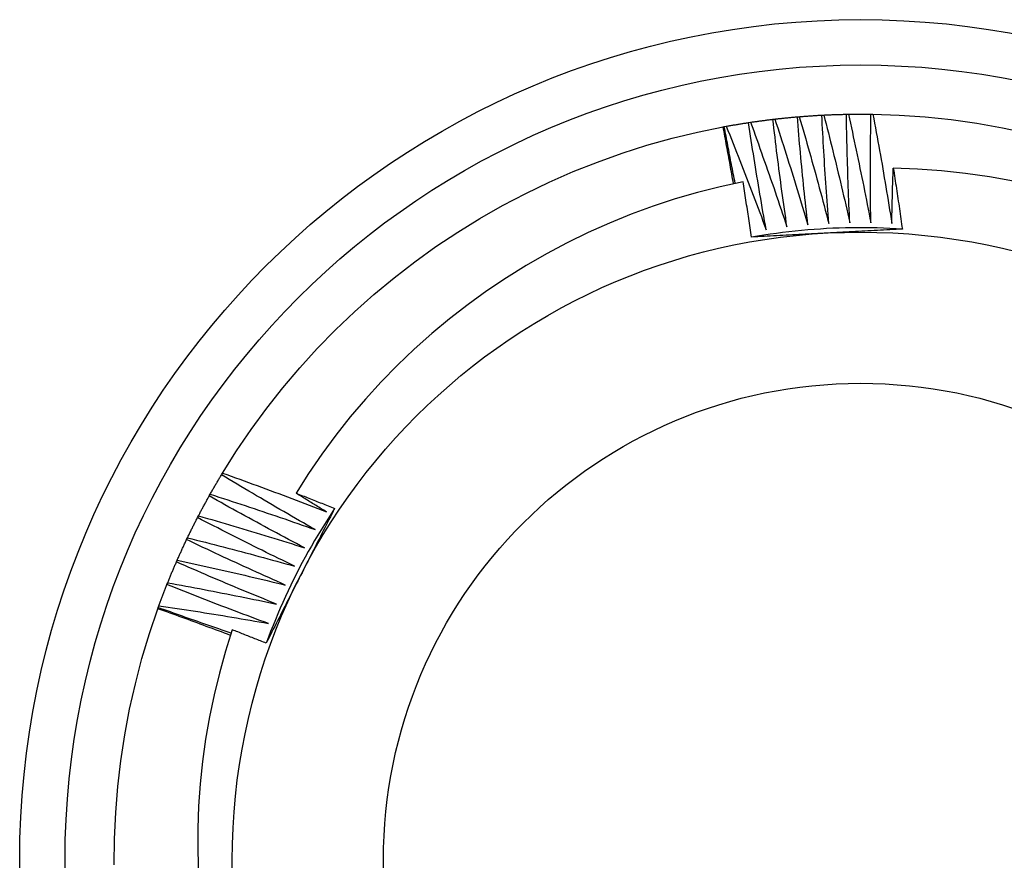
# Model space of a CAD drawing. Header units: inches. Extents: x 16 to 193, y 16 to 114.
# Tile 54 of 87: x 113.863 to 114.068, y 85.878 to 86.053. Entities that reach past the tile are written whole.
import ezdxf

# ---------------------------------------------------------------- set-up
doc = ezdxf.new("R2010")
doc.units = ezdxf.units.IN
doc.header["$MEASUREMENT"] = 0
doc.layers.add('Visible Edges(ANSI)', color=7, linetype='Continuous', lineweight=25)
doc.layers.add('Visible Tangent Edges(ANSI)', color=7, linetype='Continuous', lineweight=25)

msp = doc.modelspace()

# ---------------------------------------------------------------- linework, layer by layer
at = {"layer": 'Visible Edges(ANSI)'}
for p, q in [((114.03005, 86.0333), (114.03047, 86.03332)), ((114.03517, 86.03348), (114.03558, 86.03349)), ((114.04029, 86.03349), (114.0407, 86.03349)), ((114.01478, 86.03175), (114.01519, 86.03181)), ((114.01985, 86.03243), (114.02026, 86.03248)), ((114.02495, 86.03295), (114.02536, 86.03298)), ((114.00948, 86.03085), (114.00973, 86.0309)), ((114.00973, 86.0309), (114.01014, 86.03097)), ((113.90498, 85.95836), (113.90519, 85.95871)), ((113.9024, 85.95393), (113.90261, 85.95429)), ((113.89998, 85.94942), (113.90017, 85.94979)), ((113.8977, 85.94484), (113.89788, 85.94521)), ((113.89558, 85.94018), (113.89574, 85.94056)), ((113.89361, 85.93546), (113.89376, 85.93584)), ((113.8918, 85.93067), (113.89194, 85.93106)), ((113.89171, 85.93043), (113.8918, 85.93067))]:
    msp.add_line(p, q, dxfattribs=at)
at = {"layer": 'Visible Edges(ANSI)', "flags": 128}
for points in [[(114.03047, 86.03332), (114.03066, 86.03333), (114.03086, 86.03334), (114.03105, 86.03335), (114.03125, 86.03336), (114.03145, 86.03336), (114.03164, 86.03337), (114.03184, 86.03338), (114.03203, 86.03339), (114.03223, 86.0334), (114.03243, 86.0334), (114.03262, 86.03341), (114.03282, 86.03342), (114.03301, 86.03342), (114.03321, 86.03343), (114.03341, 86.03344), (114.0336, 86.03344), (114.0338, 86.03345), (114.03399, 86.03345), (114.03419, 86.03346), (114.03439, 86.03346), (114.03458, 86.03347), (114.03478, 86.03347), (114.03497, 86.03348), (114.03517, 86.03348)], [(114.03047, 86.03332), (114.03071, 86.03239), (114.03094, 86.03146), (114.03118, 86.03052), (114.03142, 86.02959), (114.03165, 86.02866), (114.03188, 86.02773), (114.03211, 86.02679), (114.03235, 86.02586), (114.03257, 86.02492), (114.0328, 86.02399), (114.03303, 86.02305), (114.03326, 86.02212), (114.03348, 86.02118), (114.03371, 86.02025), (114.03393, 86.01931), (114.03415, 86.01837), (114.03437, 86.01744), (114.03459, 86.0165), (114.03481, 86.01556), (114.03502, 86.01463), (114.03524, 86.01369), (114.03545, 86.01275), (114.03567, 86.01181), (114.03588, 86.01087)], [(114.03588, 86.01087), (114.03584, 86.01181), (114.03579, 86.01275), (114.03575, 86.01369), (114.03571, 86.01464), (114.03567, 86.01558), (114.03564, 86.01652), (114.0356, 86.01746), (114.03557, 86.0184), (114.03553, 86.01934), (114.0355, 86.02029), (114.03547, 86.02123), (114.03544, 86.02217), (114.03541, 86.02311), (114.03538, 86.02405), (114.03535, 86.025), (114.03533, 86.02594), (114.03531, 86.02688), (114.03528, 86.02782), (114.03526, 86.02877), (114.03524, 86.02971), (114.03522, 86.03065), (114.0352, 86.03159), (114.03519, 86.03254), (114.03517, 86.03348)], [(114.03558, 86.03349), (114.03578, 86.03349), (114.03597, 86.03349), (114.03617, 86.0335), (114.03637, 86.0335), (114.03656, 86.0335), (114.03676, 86.0335), (114.03696, 86.0335), (114.03715, 86.0335), (114.03735, 86.03351), (114.03754, 86.03351), (114.03774, 86.03351), (114.03794, 86.03351), (114.03813, 86.03351), (114.03833, 86.03351), (114.03852, 86.03351), (114.03872, 86.03351), (114.03892, 86.03351), (114.03911, 86.0335), (114.03931, 86.0335), (114.0395, 86.0335), (114.0397, 86.0335), (114.0399, 86.0335), (114.04009, 86.0335), (114.04029, 86.03349)], [(114.03558, 86.03349), (114.03579, 86.03255), (114.036, 86.03161), (114.0362, 86.03067), (114.03641, 86.02973), (114.03661, 86.02879), (114.03681, 86.02785), (114.03702, 86.02691), (114.03721, 86.02597), (114.03741, 86.02503), (114.03761, 86.02408), (114.03781, 86.02314), (114.038, 86.0222), (114.0382, 86.02126), (114.03839, 86.02032), (114.03858, 86.01937), (114.03877, 86.01843), (114.03896, 86.01749), (114.03915, 86.01654), (114.03934, 86.0156), (114.03952, 86.01465), (114.03971, 86.01371), (114.03989, 86.01276), (114.04007, 86.01182), (114.04025, 86.01087)], [(114.04025, 86.01087), (114.04024, 86.01181), (114.04023, 86.01276), (114.04022, 86.0137), (114.04021, 86.01464), (114.0402, 86.01558), (114.0402, 86.01653), (114.04019, 86.01747), (114.04019, 86.01841), (114.04019, 86.01935), (114.04018, 86.0203), (114.04018, 86.02124), (114.04018, 86.02218), (114.04019, 86.02312), (114.04019, 86.02407), (114.04019, 86.02501), (114.0402, 86.02595), (114.04021, 86.02689), (114.04022, 86.02784), (114.04022, 86.02878), (114.04023, 86.02972), (114.04025, 86.03066), (114.04026, 86.03161), (114.04027, 86.03255), (114.04029, 86.03349)], [(114.0407, 86.03349), (114.04614, 86.0333), (114.05157, 86.03292), (114.05698, 86.03236), (114.06237, 86.0316), (114.06773, 86.03066), (114.07305, 86.02953)], [(114.0407, 86.03349), (114.04088, 86.03254), (114.04105, 86.0316), (114.04123, 86.03065), (114.0414, 86.0297), (114.04158, 86.02876), (114.04175, 86.02781), (114.04192, 86.02686), (114.04209, 86.02592), (114.04225, 86.02497), (114.04242, 86.02402), (114.04259, 86.02307), (114.04275, 86.02213), (114.04291, 86.02118), (114.04307, 86.02023), (114.04323, 86.01928), (114.04339, 86.01833), (114.04355, 86.01738), (114.04371, 86.01643), (114.04386, 86.01548), (114.04402, 86.01453), (114.04417, 86.01358), (114.04433, 86.01263), (114.04448, 86.01168), (114.04463, 86.01073)], [(114.01014, 86.03097), (114.01033, 86.03101), (114.01052, 86.03104), (114.01072, 86.03108), (114.01091, 86.03111), (114.0111, 86.03114), (114.0113, 86.03118), (114.01149, 86.03121), (114.01168, 86.03125), (114.01188, 86.03128), (114.01207, 86.03131), (114.01226, 86.03134), (114.01246, 86.03138), (114.01265, 86.03141), (114.01284, 86.03144), (114.01304, 86.03147), (114.01323, 86.0315), (114.01342, 86.03154), (114.01362, 86.03157), (114.01381, 86.0316), (114.01401, 86.03163), (114.0142, 86.03166), (114.01439, 86.03169), (114.01459, 86.03172), (114.01478, 86.03175)], [(114.01845, 86.00943), (114.01829, 86.01035), (114.01812, 86.01128), (114.01796, 86.01221), (114.01779, 86.01314), (114.01763, 86.01407), (114.01747, 86.01499), (114.01731, 86.01592), (114.01715, 86.01685), (114.017, 86.01778), (114.01684, 86.01871), (114.01669, 86.01964), (114.01653, 86.02057), (114.01638, 86.0215), (114.01623, 86.02243), (114.01608, 86.02336), (114.01593, 86.02429), (114.01578, 86.02522), (114.01563, 86.02616), (114.01549, 86.02709), (114.01535, 86.02802), (114.0152, 86.02895), (114.01506, 86.02988), (114.01492, 86.03081), (114.01478, 86.03175)], [(114.01519, 86.03181), (114.01538, 86.03184), (114.01558, 86.03187), (114.01577, 86.03189), (114.01597, 86.03192), (114.01616, 86.03195), (114.01635, 86.03198), (114.01655, 86.032), (114.01674, 86.03203), (114.01694, 86.03206), (114.01713, 86.03209), (114.01732, 86.03211), (114.01752, 86.03214), (114.01771, 86.03216), (114.01791, 86.03219), (114.0181, 86.03221), (114.0183, 86.03224), (114.01849, 86.03226), (114.01869, 86.03229), (114.01888, 86.03231), (114.01907, 86.03234), (114.01927, 86.03236), (114.01946, 86.03239), (114.01966, 86.03241), (114.01985, 86.03243)], [(114.01519, 86.03181), (114.01552, 86.03091), (114.01585, 86.03), (114.01617, 86.0291), (114.0165, 86.02819), (114.01683, 86.02729), (114.01715, 86.02638), (114.01747, 86.02547), (114.01779, 86.02457), (114.01812, 86.02366), (114.01843, 86.02275), (114.01875, 86.02185), (114.01907, 86.02094), (114.01939, 86.02003), (114.0197, 86.01912), (114.02002, 86.01821), (114.02033, 86.0173), (114.02064, 86.01639), (114.02095, 86.01548), (114.02126, 86.01457), (114.02157, 86.01365), (114.02187, 86.01274), (114.02218, 86.01183), (114.02249, 86.01092), (114.02279, 86.01)], [(114.02279, 86.01), (114.02265, 86.01094), (114.02252, 86.01187), (114.02238, 86.0128), (114.02225, 86.01373), (114.02212, 86.01467), (114.02199, 86.0156), (114.02186, 86.01653), (114.02173, 86.01747), (114.02161, 86.0184), (114.02148, 86.01934), (114.02136, 86.02027), (114.02124, 86.0212), (114.02111, 86.02214), (114.02099, 86.02307), (114.02087, 86.02401), (114.02076, 86.02494), (114.02064, 86.02588), (114.02052, 86.02681), (114.02041, 86.02775), (114.0203, 86.02869), (114.02018, 86.02962), (114.02007, 86.03056), (114.01996, 86.0315), (114.01985, 86.03243)], [(114.02026, 86.03248), (114.02046, 86.0325), (114.02065, 86.03252), (114.02085, 86.03255), (114.02104, 86.03257), (114.02124, 86.03259), (114.02143, 86.03261), (114.02163, 86.03263), (114.02182, 86.03265), (114.02202, 86.03267), (114.02221, 86.03269), (114.02241, 86.03271), (114.0226, 86.03273), (114.0228, 86.03275), (114.02299, 86.03277), (114.02319, 86.03279), (114.02338, 86.03281), (114.02358, 86.03283), (114.02377, 86.03285), (114.02397, 86.03286), (114.02416, 86.03288), (114.02436, 86.0329), (114.02456, 86.03292), (114.02475, 86.03293), (114.02495, 86.03295)], [(114.02026, 86.03248), (114.02056, 86.03157), (114.02086, 86.03065), (114.02116, 86.02974), (114.02146, 86.02882), (114.02175, 86.02791), (114.02205, 86.02699), (114.02234, 86.02607), (114.02263, 86.02516), (114.02292, 86.02424), (114.02321, 86.02332), (114.0235, 86.02241), (114.02379, 86.02149), (114.02407, 86.02057), (114.02436, 86.01965), (114.02464, 86.01873), (114.02492, 86.01781), (114.0252, 86.01689), (114.02548, 86.01597), (114.02576, 86.01505), (114.02604, 86.01413), (114.02632, 86.0132), (114.02659, 86.01228), (114.02687, 86.01136), (114.02714, 86.01044)], [(114.02714, 86.01044), (114.02704, 86.01137), (114.02693, 86.01231), (114.02683, 86.01325), (114.02673, 86.01418), (114.02663, 86.01512), (114.02653, 86.01606), (114.02643, 86.01699), (114.02633, 86.01793), (114.02624, 86.01887), (114.02614, 86.01981), (114.02605, 86.02074), (114.02596, 86.02168), (114.02587, 86.02262), (114.02578, 86.02356), (114.02569, 86.0245), (114.0256, 86.02544), (114.02552, 86.02637), (114.02543, 86.02731), (114.02535, 86.02825), (114.02526, 86.02919), (114.02518, 86.03013), (114.0251, 86.03107), (114.02502, 86.03201), (114.02495, 86.03295)], [(114.02536, 86.03298), (114.02555, 86.033), (114.02575, 86.03302), (114.02594, 86.03303), (114.02614, 86.03305), (114.02634, 86.03306), (114.02653, 86.03308), (114.02673, 86.03309), (114.02692, 86.0331), (114.02712, 86.03312), (114.02731, 86.03313), (114.02751, 86.03315), (114.0277, 86.03316), (114.0279, 86.03317), (114.0281, 86.03318), (114.02829, 86.0332), (114.02849, 86.03321), (114.02868, 86.03322), (114.02888, 86.03323), (114.02907, 86.03324), (114.02927, 86.03326), (114.02947, 86.03327), (114.02966, 86.03328), (114.02986, 86.03329), (114.03005, 86.0333)], [(114.02536, 86.03298), (114.02563, 86.03206), (114.0259, 86.03114), (114.02616, 86.03021), (114.02643, 86.02929), (114.02669, 86.02836), (114.02696, 86.02744), (114.02722, 86.02651), (114.02748, 86.02559), (114.02774, 86.02466), (114.028, 86.02373), (114.02826, 86.02281), (114.02852, 86.02188), (114.02877, 86.02095), (114.02903, 86.02003), (114.02928, 86.0191), (114.02953, 86.01817), (114.02978, 86.01724), (114.03003, 86.01631), (114.03028, 86.01538), (114.03053, 86.01445), (114.03077, 86.01352), (114.03102, 86.01259), (114.03126, 86.01166), (114.03151, 86.01073)], [(114.03151, 86.01073), (114.03143, 86.01166), (114.03136, 86.0126), (114.03129, 86.01354), (114.03122, 86.01448), (114.03115, 86.01542), (114.03108, 86.01636), (114.03101, 86.0173), (114.03095, 86.01824), (114.03088, 86.01918), (114.03082, 86.02012), (114.03076, 86.02106), (114.03069, 86.022), (114.03063, 86.02295), (114.03058, 86.02389), (114.03052, 86.02483), (114.03046, 86.02577), (114.03041, 86.02671), (114.03035, 86.02765), (114.0303, 86.02859), (114.03025, 86.02953), (114.0302, 86.03047), (114.03015, 86.03142), (114.0301, 86.03236), (114.03005, 86.0333)], [(113.90519, 85.95871), (113.9081, 85.96331), (113.91116, 85.96781), (113.91438, 85.9722), (113.91775, 85.97647), (113.92127, 85.98062), (113.92493, 85.98465), (113.92873, 85.98854), (113.93267, 85.9923), (113.93673, 85.99592), (113.94092, 85.99939), (113.94523, 86.00272), (113.94965, 86.00589), (113.95418, 86.00891), (113.95881, 86.01177), (113.96354, 86.01446), (113.96836, 86.01699), (113.97327, 86.01934), (113.97825, 86.02152), (113.98331, 86.02353), (113.98843, 86.02536), (113.99362, 86.02701), (113.99886, 86.02847), (114.00415, 86.02975), (114.00948, 86.03085)], [(114.01163, 86.01902), (114.01155, 86.01951), (114.01146, 86.02), (114.01137, 86.0205), (114.01129, 86.02099), (114.0112, 86.02148), (114.01111, 86.02198), (114.01103, 86.02247), (114.01094, 86.02296), (114.01085, 86.02346), (114.01076, 86.02395), (114.01067, 86.02444), (114.01058, 86.02494), (114.01049, 86.02543), (114.0104, 86.02592), (114.01031, 86.02642), (114.01022, 86.02691), (114.01013, 86.0274), (114.01004, 86.02789), (114.00995, 86.02839), (114.00985, 86.02888), (114.00976, 86.02937), (114.00967, 86.02986), (114.00957, 86.03036), (114.00948, 86.03085)], [(114.01199, 86.01909), (114.01189, 86.01958), (114.01179, 86.02007), (114.0117, 86.02057), (114.0116, 86.02106), (114.0115, 86.02155), (114.01141, 86.02204), (114.01131, 86.02253), (114.01122, 86.02302), (114.01112, 86.02351), (114.01103, 86.02401), (114.01093, 86.0245), (114.01084, 86.02499), (114.01074, 86.02548), (114.01065, 86.02597), (114.01056, 86.02646), (114.01046, 86.02696), (114.01037, 86.02745), (114.01028, 86.02794), (114.01019, 86.02843), (114.0101, 86.02893), (114.01, 86.02942), (114.00991, 86.02991), (114.00982, 86.0304), (114.00973, 86.0309)], [(114.01014, 86.03097), (114.0105, 86.03008), (114.01086, 86.02919), (114.01121, 86.02829), (114.01157, 86.0274), (114.01192, 86.02651), (114.01228, 86.02561), (114.01263, 86.02472), (114.01298, 86.02382), (114.01333, 86.02292), (114.01368, 86.02203), (114.01403, 86.02113), (114.01438, 86.02023), (114.01472, 86.01934), (114.01507, 86.01844), (114.01541, 86.01754), (114.01575, 86.01664), (114.01609, 86.01574), (114.01643, 86.01484), (114.01677, 86.01394), (114.01711, 86.01304), (114.01745, 86.01214), (114.01778, 86.01123), (114.01812, 86.01033), (114.01845, 86.00943)], [(114.04463, 86.01073), (114.04464, 86.01121), (114.04465, 86.01169), (114.04466, 86.01217), (114.04467, 86.01265), (114.04468, 86.01313), (114.04469, 86.01361), (114.0447, 86.01409), (114.04471, 86.01456), (114.04472, 86.01504), (114.04473, 86.01552), (114.04475, 86.016), (114.04476, 86.01648), (114.04477, 86.01696), (114.04479, 86.01744), (114.0448, 86.01792), (114.04481, 86.0184), (114.04483, 86.01888), (114.04484, 86.01936), (114.04486, 86.01984), (114.04487, 86.02032), (114.04489, 86.02079), (114.0449, 86.02127), (114.04492, 86.02175), (114.04494, 86.02223)], [(114.06996, 86.01954), (114.06499, 86.02043), (114.06, 86.02114), (114.05499, 86.02168), (114.04997, 86.02204), (114.04494, 86.02223)], [(114.04494, 86.02223), (114.04502, 86.02171), (114.0451, 86.02118), (114.04518, 86.02065), (114.04527, 86.02012), (114.04535, 86.01959), (114.04543, 86.01907), (114.04551, 86.01854), (114.04559, 86.01801), (114.04567, 86.01748), (114.04575, 86.01696), (114.04583, 86.01643), (114.04591, 86.0159), (114.04599, 86.01537), (114.04607, 86.01484), (114.04614, 86.01431), (114.04622, 86.01379), (114.0463, 86.01326), (114.04638, 86.01273), (114.04645, 86.0122), (114.04653, 86.01167), (114.0466, 86.01114), (114.04668, 86.01061), (114.04675, 86.01009), (114.04683, 86.00956)], [(114.01364, 86.01943), (114.00888, 86.01839), (114.00417, 86.01719), (113.9995, 86.01583), (113.99488, 86.01431), (113.99032, 86.01264), (113.98581, 86.01081), (113.98137, 86.00883), (113.977, 86.0067), (113.97269, 86.00441), (113.96846, 86.00198), (113.96432, 85.9994), (113.96028, 85.99669), (113.95633, 85.99384), (113.95249, 85.99086), (113.94876, 85.98776), (113.94513, 85.98452), (113.94162, 85.98117), (113.93822, 85.97769), (113.93494, 85.9741), (113.93178, 85.97039), (113.92876, 85.96657), (113.92586, 85.96264), (113.92311, 85.95862), (113.9205, 85.95452)], [(114.01538, 86.00787), (114.01531, 86.00835), (114.01524, 86.00884), (114.01517, 86.00932), (114.0151, 86.0098), (114.01503, 86.01028), (114.01496, 86.01076), (114.01489, 86.01125), (114.01482, 86.01173), (114.01475, 86.01221), (114.01467, 86.01269), (114.0146, 86.01317), (114.01453, 86.01366), (114.01446, 86.01414), (114.01438, 86.01462), (114.01431, 86.0151), (114.01424, 86.01558), (114.01416, 86.01606), (114.01409, 86.01655), (114.01401, 86.01703), (114.01394, 86.01751), (114.01386, 86.01799), (114.01379, 86.01847), (114.01371, 86.01895), (114.01364, 86.01943)], [(114.04683, 86.00955), (114.04552, 86.00963), (114.0442, 86.0097), (114.04289, 86.00975), (114.04157, 86.00979), (114.04026, 86.00982), (114.03894, 86.00983), (114.03763, 86.00983), (114.03631, 86.00982), (114.035, 86.0098), (114.03368, 86.00976), (114.03237, 86.00971), (114.03105, 86.00964), (114.02974, 86.00956), (114.02843, 86.00947), (114.02712, 86.00937), (114.02581, 86.00925), (114.0245, 86.00912), (114.02319, 86.00898), (114.02188, 86.00882), (114.02058, 86.00866), (114.01927, 86.00847), (114.01797, 86.00828), (114.01667, 86.00807), (114.01538, 86.00785)], [(114.03119, 86.00872), (114.03053, 86.00868), (114.02986, 86.00865), (114.0292, 86.00861), (114.02854, 86.00858), (114.02788, 86.00854), (114.02722, 86.00851), (114.02656, 86.00847), (114.0259, 86.00844), (114.02525, 86.0084), (114.02459, 86.00837), (114.02393, 86.00833), (114.02327, 86.0083), (114.02261, 86.00826), (114.02195, 86.00823), (114.02129, 86.00819), (114.02064, 86.00816), (114.01998, 86.00812), (114.01932, 86.00808), (114.01866, 86.00805), (114.01801, 86.00801), (114.01735, 86.00798), (114.01669, 86.00794), (114.01604, 86.00791), (114.01538, 86.00787)], [(114.04683, 86.00956), (114.04618, 86.00952), (114.04553, 86.00949), (114.04488, 86.00945), (114.04423, 86.00942), (114.04358, 86.00938), (114.04293, 86.00934), (114.04228, 86.00931), (114.04163, 86.00927), (114.04098, 86.00924), (114.04033, 86.0092), (114.03967, 86.00917), (114.03902, 86.00913), (114.03837, 86.0091), (114.03772, 86.00906), (114.03707, 86.00903), (114.03642, 86.009), (114.03576, 86.00896), (114.03511, 86.00893), (114.03446, 86.00889), (114.0338, 86.00886), (114.03315, 86.00882), (114.0325, 86.00879), (114.03184, 86.00875), (114.03119, 86.00872)], [(113.90261, 85.95429), (113.9027, 85.95446), (113.9028, 85.95463), (113.9029, 85.95481), (113.90299, 85.95498), (113.90309, 85.95515), (113.90319, 85.95532), (113.90328, 85.95549), (113.90338, 85.95566), (113.90348, 85.95583), (113.90358, 85.956), (113.90368, 85.95617), (113.90378, 85.95633), (113.90387, 85.9565), (113.90397, 85.95667), (113.90407, 85.95684), (113.90417, 85.95701), (113.90427, 85.95718), (113.90437, 85.95735), (113.90447, 85.95752), (113.90457, 85.95769), (113.90467, 85.95785), (113.90477, 85.95802), (113.90488, 85.95819), (113.90498, 85.95836)], [(113.92449, 85.94691), (113.92367, 85.94738), (113.92285, 85.94784), (113.92203, 85.94831), (113.92121, 85.94878), (113.92039, 85.94925), (113.91958, 85.94972), (113.91876, 85.95019), (113.91795, 85.95066), (113.91713, 85.95113), (113.91632, 85.95161), (113.9155, 85.95208), (113.91469, 85.95256), (113.91388, 85.95304), (113.91306, 85.95352), (113.91225, 85.95399), (113.91144, 85.95448), (113.91063, 85.95496), (113.90982, 85.95544), (113.90901, 85.95592), (113.9082, 85.95641), (113.9074, 85.95689), (113.90659, 85.95738), (113.90578, 85.95787), (113.90498, 85.95836)], [(113.90519, 85.95871), (113.9061, 85.95839), (113.907, 85.95806), (113.90791, 85.95774), (113.90881, 85.95741), (113.90971, 85.95708), (113.91062, 85.95675), (113.91152, 85.95642), (113.91242, 85.95609), (113.91333, 85.95575), (113.91423, 85.95542), (113.91513, 85.95508), (113.91603, 85.95475), (113.91693, 85.95441), (113.91783, 85.95407), (113.91873, 85.95373), (113.91963, 85.95339), (113.92053, 85.95304), (113.92143, 85.9527), (113.92233, 85.95236), (113.92323, 85.95201), (113.92413, 85.95166), (113.92502, 85.95131), (113.92592, 85.95096), (113.92682, 85.95061)], [(113.90017, 85.94979), (113.90026, 85.94997), (113.90035, 85.95014), (113.90044, 85.95031), (113.90053, 85.95049), (113.90062, 85.95066), (113.90072, 85.95083), (113.90081, 85.95101), (113.9009, 85.95118), (113.90099, 85.95135), (113.90108, 85.95153), (113.90118, 85.9517), (113.90127, 85.95187), (113.90136, 85.95204), (113.90146, 85.95222), (113.90155, 85.95239), (113.90164, 85.95256), (113.90174, 85.95273), (113.90183, 85.9529), (113.90193, 85.95308), (113.90202, 85.95325), (113.90212, 85.95342), (113.90221, 85.95359), (113.90231, 85.95376), (113.9024, 85.95393)], [(113.92228, 85.94313), (113.92145, 85.94357), (113.92061, 85.94401), (113.91978, 85.94445), (113.91895, 85.94489), (113.91811, 85.94533), (113.91728, 85.94578), (113.91645, 85.94622), (113.91562, 85.94667), (113.91479, 85.94711), (113.91396, 85.94756), (113.91313, 85.94801), (113.9123, 85.94846), (113.91147, 85.94891), (113.91065, 85.94936), (113.90982, 85.94981), (113.90899, 85.95026), (113.90817, 85.95072), (113.90734, 85.95118), (113.90652, 85.95163), (113.90569, 85.95209), (113.90487, 85.95255), (113.90405, 85.95301), (113.90323, 85.95347), (113.9024, 85.95393)], [(113.90261, 85.95429), (113.90352, 85.954), (113.90444, 85.9537), (113.90535, 85.95341), (113.90627, 85.95311), (113.90718, 85.95281), (113.90809, 85.95251), (113.90901, 85.95221), (113.90992, 85.95191), (113.91083, 85.9516), (113.91175, 85.9513), (113.91266, 85.95099), (113.91357, 85.95069), (113.91448, 85.95038), (113.91539, 85.95007), (113.9163, 85.94976), (113.91722, 85.94945), (113.91813, 85.94913), (113.91904, 85.94882), (113.91994, 85.9485), (113.92085, 85.94819), (113.92176, 85.94787), (113.92267, 85.94755), (113.92358, 85.94723), (113.92449, 85.94691)], [(113.9205, 85.95452), (113.92083, 85.95439), (113.92117, 85.95425), (113.9215, 85.95412), (113.92184, 85.95399), (113.92217, 85.95386), (113.92251, 85.95373), (113.92285, 85.9536), (113.92318, 85.95346), (113.92352, 85.95333), (113.92385, 85.9532), (113.92419, 85.95306), (113.92452, 85.95293), (113.92486, 85.9528), (113.92519, 85.95267), (113.92553, 85.95253), (113.92586, 85.9524), (113.9262, 85.95226), (113.92653, 85.95213), (113.92686, 85.952), (113.9272, 85.95186), (113.92753, 85.95173), (113.92787, 85.95159), (113.9282, 85.95146), (113.92854, 85.95132)], [(113.92682, 85.95061), (113.92655, 85.95077), (113.92629, 85.95094), (113.92602, 85.9511), (113.92576, 85.95126), (113.9255, 85.95142), (113.92523, 85.95158), (113.92497, 85.95175), (113.92471, 85.95191), (113.92444, 85.95207), (113.92418, 85.95223), (113.92391, 85.95239), (113.92365, 85.95256), (113.92339, 85.95272), (113.92313, 85.95288), (113.92286, 85.95305), (113.9226, 85.95321), (113.92234, 85.95337), (113.92207, 85.95354), (113.92181, 85.9537), (113.92155, 85.95386), (113.92128, 85.95403), (113.92102, 85.95419), (113.92076, 85.95435), (113.9205, 85.95452)], [(113.92854, 85.95132), (113.92781, 85.95022), (113.9271, 85.94912), (113.9264, 85.94801), (113.92571, 85.94689), (113.92502, 85.94576), (113.92435, 85.94463), (113.9237, 85.94349), (113.92305, 85.94235), (113.92241, 85.94119), (113.92179, 85.94004), (113.92118, 85.93887), (113.92058, 85.9377), (113.91999, 85.93653), (113.91941, 85.93534), (113.91884, 85.93416), (113.91829, 85.93296), (113.91775, 85.93176), (113.91722, 85.93056), (113.9167, 85.92935), (113.91619, 85.92814), (113.9157, 85.92692), (113.91521, 85.92569), (113.91474, 85.92447), (113.91429, 85.92323)], [(113.92854, 85.95132), (113.92824, 85.95074), (113.92795, 85.95016), (113.92765, 85.94958), (113.92736, 85.949), (113.92707, 85.94842), (113.92677, 85.94784), (113.92648, 85.94726), (113.92618, 85.94668), (113.92589, 85.9461), (113.92559, 85.94551), (113.9253, 85.94493), (113.925, 85.94435), (113.9247, 85.94377), (113.92441, 85.94319), (113.92411, 85.94261), (113.92382, 85.94202), (113.92352, 85.94144), (113.92322, 85.94086), (113.92293, 85.94028), (113.92263, 85.93969), (113.92233, 85.93911), (113.92204, 85.93853), (113.92174, 85.93794), (113.92144, 85.93736)], [(113.89788, 85.94521), (113.89796, 85.94539), (113.89805, 85.94557), (113.89814, 85.94574), (113.89822, 85.94592), (113.89831, 85.9461), (113.89839, 85.94627), (113.89848, 85.94645), (113.89857, 85.94662), (113.89865, 85.9468), (113.89874, 85.94698), (113.89883, 85.94715), (113.89891, 85.94733), (113.899, 85.9475), (113.89909, 85.94768), (113.89918, 85.94785), (113.89926, 85.94803), (113.89935, 85.9482), (113.89944, 85.94838), (113.89953, 85.94855), (113.89962, 85.94873), (113.89971, 85.9489), (113.8998, 85.94908), (113.89989, 85.94925), (113.89998, 85.94942)], [(113.9202, 85.93929), (113.91935, 85.9397), (113.9185, 85.94011), (113.91766, 85.94052), (113.91681, 85.94093), (113.91596, 85.94135), (113.91512, 85.94176), (113.91427, 85.94218), (113.91343, 85.9426), (113.91258, 85.94301), (113.91174, 85.94343), (113.91089, 85.94386), (113.91005, 85.94428), (113.90921, 85.9447), (113.90837, 85.94512), (113.90753, 85.94555), (113.90669, 85.94598), (113.90585, 85.9464), (113.90501, 85.94683), (113.90417, 85.94726), (113.90333, 85.94769), (113.90249, 85.94812), (113.90165, 85.94856), (113.90081, 85.94899), (113.89998, 85.94942)], [(113.90017, 85.94979), (113.90109, 85.94953), (113.90202, 85.94926), (113.90294, 85.949), (113.90387, 85.94873), (113.90479, 85.94846), (113.90571, 85.94819), (113.90664, 85.94792), (113.90756, 85.94765), (113.90848, 85.94737), (113.9094, 85.9471), (113.91032, 85.94682), (113.91125, 85.94655), (113.91217, 85.94627), (113.91309, 85.94599), (113.91401, 85.94571), (113.91493, 85.94543), (113.91585, 85.94515), (113.91677, 85.94486), (113.91769, 85.94458), (113.91861, 85.94429), (113.91953, 85.944), (113.92044, 85.94371), (113.92136, 85.94342), (113.92228, 85.94313)], [(113.89788, 85.94521), (113.89881, 85.94498), (113.89975, 85.94474), (113.90068, 85.94451), (113.90161, 85.94427), (113.90254, 85.94403), (113.90347, 85.94379), (113.90441, 85.94355), (113.90534, 85.94331), (113.90627, 85.94307), (113.9072, 85.94283), (113.90813, 85.94258), (113.90906, 85.94233), (113.90999, 85.94209), (113.91092, 85.94184), (113.91185, 85.94159), (113.91278, 85.94134), (113.91371, 85.94108), (113.91463, 85.94083), (113.91556, 85.94058), (113.91649, 85.94032), (113.91742, 85.94006), (113.91834, 85.93981), (113.91927, 85.93955), (113.9202, 85.93929)], [(113.89574, 85.94056), (113.89582, 85.94074), (113.8959, 85.94092), (113.89598, 85.9411), (113.89606, 85.94128), (113.89614, 85.94146), (113.89622, 85.94164), (113.8963, 85.94181), (113.89638, 85.94199), (113.89646, 85.94217), (113.89654, 85.94235), (113.89663, 85.94253), (113.89671, 85.94271), (113.89679, 85.94289), (113.89687, 85.94306), (113.89695, 85.94324), (113.89703, 85.94342), (113.89712, 85.9436), (113.8972, 85.94378), (113.89728, 85.94395), (113.89737, 85.94413), (113.89745, 85.94431), (113.89753, 85.94449), (113.89762, 85.94466), (113.8977, 85.94484)], [(113.91825, 85.93537), (113.91738, 85.93575), (113.91652, 85.93614), (113.91566, 85.93652), (113.9148, 85.93691), (113.91394, 85.93729), (113.91308, 85.93768), (113.91223, 85.93807), (113.91137, 85.93846), (113.91051, 85.93885), (113.90965, 85.93924), (113.9088, 85.93963), (113.90794, 85.94003), (113.90708, 85.94042), (113.90623, 85.94082), (113.90537, 85.94121), (113.90452, 85.94161), (113.90367, 85.94201), (113.90281, 85.94241), (113.90196, 85.94281), (113.90111, 85.94322), (113.90025, 85.94362), (113.8994, 85.94403), (113.89855, 85.94443), (113.8977, 85.94484)], [(113.89376, 85.93584), (113.89383, 85.93602), (113.89391, 85.9362), (113.89398, 85.93639), (113.89406, 85.93657), (113.89413, 85.93675), (113.8942, 85.93693), (113.89428, 85.93711), (113.89435, 85.93729), (113.89443, 85.93748), (113.8945, 85.93766), (113.89458, 85.93784), (113.89465, 85.93802), (113.89473, 85.9382), (113.89481, 85.93838), (113.89488, 85.93856), (113.89496, 85.93874), (113.89503, 85.93892), (113.89511, 85.9391), (113.89519, 85.93928), (113.89527, 85.93946), (113.89534, 85.93964), (113.89542, 85.93982), (113.8955, 85.94), (113.89558, 85.94018)], [(113.91642, 85.9314), (113.91555, 85.93175), (113.91468, 85.9321), (113.9138, 85.93246), (113.91293, 85.93282), (113.91206, 85.93317), (113.91119, 85.93353), (113.91032, 85.93389), (113.90945, 85.93425), (113.90858, 85.93461), (113.90771, 85.93498), (113.90684, 85.93534), (113.90597, 85.93571), (113.9051, 85.93607), (113.90423, 85.93644), (113.90336, 85.93681), (113.9025, 85.93718), (113.90163, 85.93755), (113.90077, 85.93792), (113.8999, 85.9383), (113.89903, 85.93867), (113.89817, 85.93905), (113.89731, 85.93943), (113.89644, 85.9398), (113.89558, 85.94018)], [(113.89574, 85.94056), (113.89668, 85.94036), (113.89762, 85.94015), (113.89856, 85.93995), (113.8995, 85.93974), (113.90044, 85.93954), (113.90138, 85.93933), (113.90232, 85.93912), (113.90326, 85.93891), (113.9042, 85.93869), (113.90514, 85.93848), (113.90607, 85.93827), (113.90701, 85.93805), (113.90795, 85.93783), (113.90889, 85.93762), (113.90982, 85.9374), (113.91076, 85.93718), (113.9117, 85.93696), (113.91263, 85.93673), (113.91357, 85.93651), (113.9145, 85.93628), (113.91544, 85.93606), (113.91638, 85.93583), (113.91731, 85.9356), (113.91825, 85.93537)], [(113.92144, 85.93736), (113.92114, 85.93677), (113.92084, 85.93618), (113.92054, 85.93559), (113.92024, 85.935), (113.91994, 85.93441), (113.91964, 85.93382), (113.91934, 85.93323), (113.91904, 85.93264), (113.91874, 85.93205), (113.91845, 85.93147), (113.91815, 85.93088), (113.91785, 85.93029), (113.91755, 85.9297), (113.91725, 85.92911), (113.91695, 85.92853), (113.91665, 85.92794), (113.91636, 85.92735), (113.91606, 85.92676), (113.91576, 85.92618), (113.91546, 85.92559), (113.91516, 85.925), (113.91487, 85.92442), (113.91457, 85.92383), (113.91427, 85.92324)], [(113.89194, 85.93106), (113.892, 85.93124), (113.89207, 85.93143), (113.89214, 85.93161), (113.89221, 85.93179), (113.89227, 85.93198), (113.89234, 85.93216), (113.89241, 85.93235), (113.89248, 85.93253), (113.89255, 85.93271), (113.89262, 85.9329), (113.89269, 85.93308), (113.89276, 85.93326), (113.89283, 85.93345), (113.8929, 85.93363), (113.89297, 85.93381), (113.89304, 85.934), (113.89311, 85.93418), (113.89318, 85.93436), (113.89325, 85.93454), (113.89332, 85.93473), (113.89339, 85.93491), (113.89346, 85.93509), (113.89354, 85.93527), (113.89361, 85.93546)], [(113.91473, 85.92736), (113.91385, 85.92769), (113.91296, 85.92801), (113.91208, 85.92834), (113.91119, 85.92867), (113.91031, 85.92899), (113.90943, 85.92932), (113.90855, 85.92966), (113.90766, 85.92999), (113.90678, 85.93032), (113.9059, 85.93066), (113.90502, 85.93099), (113.90414, 85.93133), (113.90326, 85.93167), (113.90238, 85.932), (113.9015, 85.93234), (113.90062, 85.93269), (113.89974, 85.93303), (113.89887, 85.93337), (113.89799, 85.93372), (113.89711, 85.93406), (113.89624, 85.93441), (113.89536, 85.93476), (113.89448, 85.93511), (113.89361, 85.93546)], [(113.89376, 85.93584), (113.89471, 85.93567), (113.89565, 85.9355), (113.8966, 85.93532), (113.89755, 85.93515), (113.89849, 85.93497), (113.89944, 85.93479), (113.90038, 85.93462), (113.90133, 85.93444), (113.90227, 85.93425), (113.90322, 85.93407), (113.90416, 85.93389), (113.90511, 85.9337), (113.90605, 85.93352), (113.90699, 85.93333), (113.90794, 85.93314), (113.90888, 85.93295), (113.90982, 85.93276), (113.91077, 85.93257), (113.91171, 85.93238), (113.91265, 85.93218), (113.9136, 85.93199), (113.91454, 85.93179), (113.91548, 85.93159), (113.91642, 85.9314)], [(113.89194, 85.93106), (113.89289, 85.93092), (113.89384, 85.93078), (113.89479, 85.93063), (113.89574, 85.93049), (113.89669, 85.93034), (113.89764, 85.9302), (113.89859, 85.93005), (113.89954, 85.9299), (113.90049, 85.92975), (113.90144, 85.9296), (113.90239, 85.92945), (113.90334, 85.9293), (113.90429, 85.92914), (113.90524, 85.92899), (113.90619, 85.92883), (113.90714, 85.92867), (113.90809, 85.92851), (113.90904, 85.92835), (113.90999, 85.92819), (113.91094, 85.92803), (113.91189, 85.92786), (113.91283, 85.9277), (113.91378, 85.92753), (113.91473, 85.92736)], [(113.88261, 85.87705), (113.88267, 85.8825), (113.88292, 85.88793), (113.88336, 85.89336), (113.884, 85.89876), (113.88482, 85.90414), (113.88583, 85.90949), (113.88702, 85.9148), (113.8884, 85.92006), (113.88996, 85.92527), (113.89171, 85.93043)], [(113.90683, 85.92488), (113.9062, 85.92511), (113.90557, 85.92535), (113.90495, 85.92559), (113.90432, 85.92582), (113.90369, 85.92606), (113.90306, 85.92629), (113.90243, 85.92653), (113.9018, 85.92676), (113.90117, 85.927), (113.90055, 85.92723), (113.89992, 85.92746), (113.89929, 85.92769), (113.89866, 85.92792), (113.89803, 85.92815), (113.89739, 85.92838), (113.89676, 85.92861), (113.89613, 85.92884), (113.8955, 85.92907), (113.89487, 85.9293), (113.89424, 85.92953), (113.89361, 85.92975), (113.89297, 85.92998), (113.89234, 85.9302), (113.89171, 85.93043)], [(113.90698, 85.92534), (113.90635, 85.92556), (113.90571, 85.92577), (113.90508, 85.92599), (113.90444, 85.92621), (113.90381, 85.92642), (113.90318, 85.92664), (113.90254, 85.92686), (113.90191, 85.92708), (113.90127, 85.9273), (113.90064, 85.92752), (113.90001, 85.92774), (113.89938, 85.92796), (113.89874, 85.92819), (113.89811, 85.92841), (113.89748, 85.92863), (113.89685, 85.92886), (113.89621, 85.92908), (113.89558, 85.92931), (113.89495, 85.92953), (113.89432, 85.92976), (113.89369, 85.92998), (113.89306, 85.93021), (113.89243, 85.93044), (113.8918, 85.93067)], [(113.90721, 85.92604), (113.9058, 85.92156), (113.90453, 85.91703), (113.90341, 85.91247), (113.90246, 85.90787), (113.90166, 85.90325), (113.90101, 85.89861), (113.90052, 85.89396), (113.9002, 85.88929), (113.90002, 85.88461), (113.90001, 85.87993), (113.90016, 85.87524)], [(113.91427, 85.92324), (113.91398, 85.92336), (113.91369, 85.92348), (113.91339, 85.9236), (113.9131, 85.92371), (113.9128, 85.92383), (113.91251, 85.92395), (113.91222, 85.92407), (113.91192, 85.92418), (113.91163, 85.9243), (113.91133, 85.92442), (113.91104, 85.92453), (113.91075, 85.92465), (113.91045, 85.92476), (113.91016, 85.92488), (113.90986, 85.925), (113.90957, 85.92511), (113.90928, 85.92523), (113.90898, 85.92534), (113.90869, 85.92546), (113.90839, 85.92558), (113.9081, 85.92569), (113.9078, 85.92581), (113.90751, 85.92592), (113.90721, 85.92604)]]:
    msp.add_lwpolyline(points, dxfattribs=at)
at = {"layer": 'Visible Edges(ANSI)'}
for radius in [0.1752, 0.16575, 0.13091]:
    msp.add_circle((114.03812, 85.878), radius, dxfattribs=at)
at = {"layer": 'Visible Tangent Edges(ANSI)'}
msp.add_circle((114.03812, 85.878), 0.09941, dxfattribs=at)

doc.saveas('drawing.dxf')
